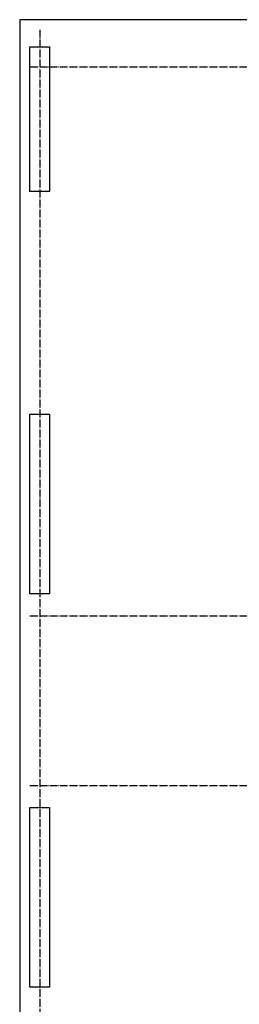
# Model space of a CAD drawing. Header units: millimetres. Extents: x 2792 to 69837, y -2757 to 29968.
# Tile 28 of 77: x 25100 to 27299, y 4509 to 14372. Entities that reach past the tile are written whole.
import ezdxf

# ---------------------------------------------------------------- set-up
doc = ezdxf.new("R2010")
doc.units = ezdxf.units.MM
doc.linetypes.add('______11', pattern=[100, 80, -10, 0, -10])
doc.linetypes.add('______5', pattern=[220, 160, -20, 20, -20])
doc.layers.add('Standard', color=7, linetype='Continuous', lineweight=25)
doc.layers.add('Фундамент (1)', color=7, linetype='Continuous', lineweight=35)
doc.layers.add('Осевая линия_ общее', color=7, linetype='______5', lineweight=13, true_color=0xa0a0a0)

msp = doc.modelspace()

# ---------------------------------------------------------------- linework, layer by layer
at = {"color": 7, "linetype": 'Continuous', "lineweight": 25, "transparency": 33554687}
for p, q in [((25200, 8620), (25200, 10420)), ((25200, 10420), (25400, 10420)), ((25400, 10420), (25400, 8620)), ((25400, 8620), (25200, 8620)), ((25200, 4680), (25200, 6480)), ((25200, 6480), (25400, 6480)), ((25400, 6480), (25400, 4680)), ((25400, 4680), (25200, 4680))]:
    msp.add_line(p, q, dxfattribs=at)
at = {"layer": 'Standard', "color": 7, "linetype": 'Continuous', "lineweight": 25, "transparency": 33554687}
msp.add_lwpolyline([(25100, -419.1), (67580, -419.1), (67580, 14372), (25100, 14372), (25100, -419.1)], dxfattribs=at)
at = {"layer": 'Осевая линия_ общее', "color": 253, "linetype": '______11', "lineweight": -3, "true_color": 0xa0a0a0, "transparency": 33554687}
for p, q in [((25300, 14272), (25300, -2614.4)), ((25200, 13900), (69714.9, 13900)), ((25200, 8400), (69714.9, 8400)), ((25200, 6700), (69714.9, 6700))]:
    msp.add_line(p, q, dxfattribs=at)
at = {"layer": 'Фундамент (1)', "color": 7, "linetype": 'Continuous', "lineweight": 25, "transparency": 33554687}
for p, q in [((25200, 12650), (25200, 14100)), ((25200, 14100), (25400, 14100)), ((25400, 14100), (25400, 12650)), ((25400, 12650), (25200, 12650))]:
    msp.add_line(p, q, dxfattribs=at)

doc.saveas('drawing.dxf')
